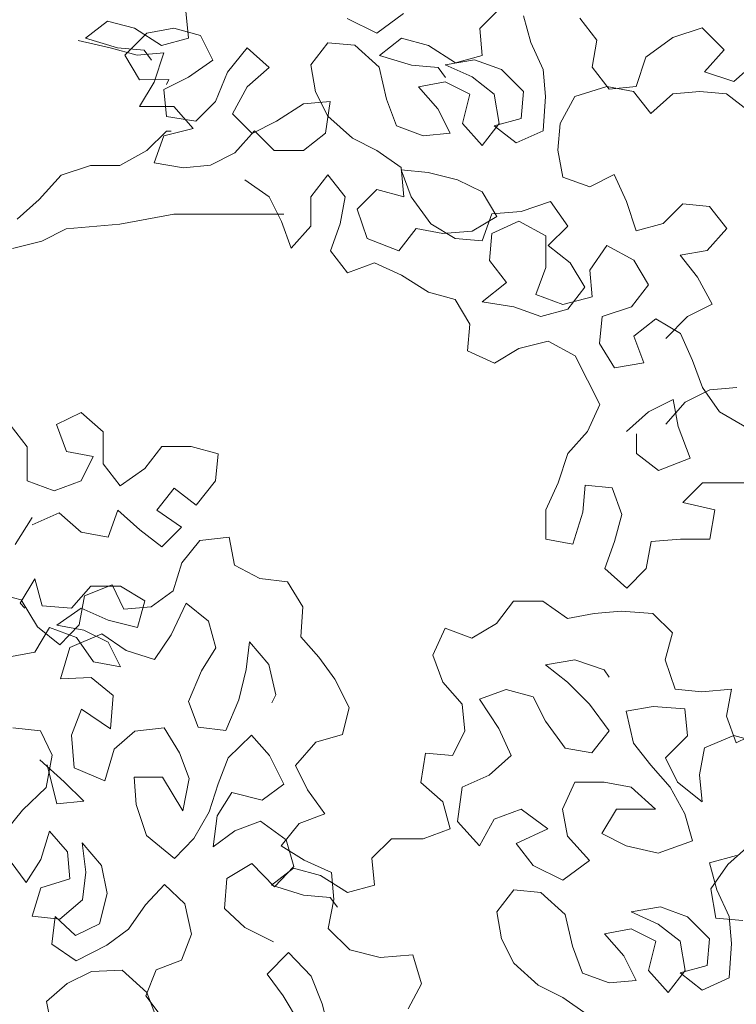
# Model space of a CAD drawing. Header units: millimetres. Extents: x -409347 to -76892, y 286088 to 1850972.
# Tile 115 of 256: x -203698 to -202152, y 559196 to 561320. Entities that reach past the tile are written whole.
import ezdxf

# ---------------------------------------------------------------- set-up
doc = ezdxf.new("R2010")
doc.units = ezdxf.units.MM
doc.linetypes.add('DGN Style 2', pattern=[3.08948, 1.853688, -1.235792])
for name, color, linetype, lineweight in [('a_drzewa', 7, 'Continuous', 0), ('A_P_WAND_BET_A_X', 25, 'Continuous', 0), ('A_P_WAND_BET_V_X', 131, 'DGN Style 2', 0)]:
    doc.layers.add(name, color=color, linetype=linetype, lineweight=lineweight)

msp = doc.modelspace()

# ---------------------------------------------------------------- linework, layer by layer
at = {"layer": 'a_drzewa', "ltscale": 1024}
for p, q in [((-203339.9, 561338.8), (-203334.5, 561280.8)), ((-202870.1, 561334), (-202928.1, 561291.7)), ((-202663.5, 561343.8), (-202705.7, 561301.6)), ((-203508.7, 561317.5), (-203556.2, 561280.6)), ((-203450.7, 561301.8), (-203508.7, 561317.5)), ((-202928.1, 561291.7), (-202991.5, 561323.3)), ((-202595.5, 561270.9), (-202611.4, 561328.9)), ((-202490, 561323.8), (-202453, 561276.3)), ((-203424.3, 561291.2), (-203471.7, 561243.7)), ((-203392.6, 561264.9), (-203450.7, 561301.8)), ((-203366.2, 561301.8), (-203424.3, 561291.2)), ((-203308.1, 561286.1), (-203366.2, 561301.8)), ((-202705.7, 561301.6), (-202700.4, 561243.5)), ((-202289.4, 561281.7), (-202226, 561302.9)), ((-202226, 561302.9), (-202178.5, 561255.4)), ((-203572.1, 561275.3), (-203503.4, 561259.5)), ((-203556.2, 561280.6), (-203487.6, 561259.5)), ((-203334.5, 561280.8), (-203392.6, 561264.9)), ((-203281.7, 561233.3), (-203308.1, 561286.1)), ((-203070.5, 561222.9), (-203033.6, 561270.5)), ((-203033.6, 561270.5), (-202975.6, 561265.2)), ((-202874.6, 561280.3), (-202922.1, 561243.3)), ((-202816.5, 561264.5), (-202874.6, 561280.3)), ((-202569.1, 561212.8), (-202595.5, 561270.9)), ((-202453, 561276.3), (-202463.5, 561218.2)), ((-202347.4, 561239.4), (-202289.4, 561281.7)), ((-203503.4, 561259.5), (-203445.3, 561243.7)), ((-203487.6, 561259.5), (-203429.5, 561254.3)), ((-203445.3, 561243.7), (-203387.3, 561249)), ((-203429.5, 561254.3), (-203413.7, 561233.2)), ((-203387.3, 561249), (-203408.3, 561185.7)), ((-203207.8, 561259.8), (-203250, 561206.9)), ((-203160.3, 561217.6), (-203207.8, 561259.8)), ((-202975.6, 561265.2), (-202922.7, 561217.8)), ((-202758.4, 561227.6), (-202816.5, 561264.5)), ((-202178.5, 561255.4), (-202220.7, 561207.9)), ((-203471.7, 561243.7), (-203440, 561190.9)), ((-203334.4, 561196.3), (-203281.7, 561233.3)), ((-203059.9, 561164.9), (-203070.5, 561222.9)), ((-202922.1, 561243.3), (-202853.4, 561222.3)), ((-202780.2, 561223.2), (-202716.9, 561233.8)), ((-202722.1, 561196.9), (-202780.2, 561223.2)), ((-202700.4, 561243.5), (-202758.4, 561227.6)), ((-202716.9, 561233.8), (-202658.8, 561212.8)), ((-202368.5, 561176.1), (-202347.4, 561239.4)), ((-202157.3, 561186.8), (-202109.9, 561229.1)), ((-203250, 561206.9), (-203276.3, 561143.6)), ((-203207.7, 561175.3), (-203160.3, 561217.6)), ((-202922.7, 561217.8), (-202906.8, 561149.2)), ((-202853.4, 561222.3), (-202795.4, 561217)), ((-202795.4, 561217), (-202779.5, 561195.9)), ((-202658.8, 561212.8), (-202611.3, 561165.3)), ((-202563.7, 561154.8), (-202569.1, 561212.8)), ((-202463.5, 561218.2), (-202426.5, 561170.7)), ((-202220.7, 561207.9), (-202157.3, 561186.8)), ((-203440, 561190.9), (-203376.7, 561191)), ((-203408.3, 561185.7), (-203440, 561132.9)), ((-203387.2, 561169.9), (-203334.4, 561196.3)), ((-203376.7, 561191), (-203381.9, 561180.4)), ((-202838.2, 561175.6), (-202780.2, 561186.2)), ((-202780.2, 561186.2), (-202727.4, 561159.9)), ((-202674.6, 561160), (-202722.1, 561196.9)), ((-203381.9, 561111.8), (-203387.2, 561169.9)), ((-203239.4, 561117.2), (-203207.7, 561175.3)), ((-203033.5, 561112.1), (-203059.9, 561164.9)), ((-202796, 561128.2), (-202838.2, 561175.6)), ((-202727.4, 561159.9), (-202743.2, 561096.5)), ((-202664, 561096.6), (-202674.6, 561160)), ((-202611.3, 561165.3), (-202616.5, 561107.2)), ((-202500.4, 561154.8), (-202431.8, 561176)), ((-202431.8, 561176), (-202373.7, 561165.5)), ((-202426.5, 561170.7), (-202368.5, 561176.1)), ((-202373.7, 561165.5), (-202336.7, 561118)), ((-202336.7, 561118), (-202289.3, 561160.3)), ((-202289.3, 561160.3), (-202231.2, 561165.6)), ((-202231.2, 561165.6), (-202173.1, 561160.4)), ((-202173.1, 561160.4), (-202125.6, 561123.5)), ((-203276.3, 561143.6), (-203318.5, 561101.3)), ((-203086.3, 561138.5), (-203144.3, 561101.5)), ((-203028.2, 561143.8), (-203086.3, 561138.5)), ((-203038.7, 561075.2), (-203028.2, 561143.8)), ((-202906.8, 561149.2), (-202885.7, 561091.1)), ((-202569, 561080.9), (-202563.7, 561154.8)), ((-202532, 561096.7), (-202500.4, 561154.8)), ((-203440, 561132.9), (-203366.1, 561132.9)), ((-203366.1, 561132.9), (-203323.8, 561085.5)), ((-203197.1, 561075), (-203239.4, 561117.2)), ((-202769.5, 561075.4), (-202796, 561128.2)), ((-203318.5, 561101.3), (-203381.9, 561111.8)), ((-203144.3, 561101.5), (-203197.1, 561075)), ((-202980.7, 561064.7), (-203033.5, 561112.1)), ((-202743.2, 561096.5), (-202700.9, 561049.1)), ((-202700.9, 561049.1), (-202664, 561096.6)), ((-202616.5, 561107.2), (-202674.5, 561091.3)), ((-202537.2, 561038.7), (-202532, 561096.7)), ((-203424, 561037.9), (-203381.8, 561080.1)), ((-203323.8, 561085.5), (-203387.1, 561069.6)), ((-203381.8, 561080.1), (-203371.3, 561080.1)), ((-203234, 561032.8), (-203191.8, 561080.3)), ((-203191.8, 561080.3), (-203149.6, 561038.1)), ((-203086.2, 561038.2), (-203038.7, 561075.2)), ((-202885.7, 561091.1), (-202827.6, 561070.1)), ((-202827.6, 561070.1), (-202769.5, 561075.4)), ((-202674.5, 561091.3), (-202627, 561054.4)), ((-202627, 561054.4), (-202569, 561080.9)), ((-203387.1, 561069.6), (-203408.2, 561011.5)), ((-202927.9, 561038.3), (-202980.7, 561064.7)), ((-203482.1, 561006.1), (-203424, 561037.9)), ((-203286.8, 561006.3), (-203234, 561032.8)), ((-203149.6, 561038.1), (-203086.2, 561038.2)), ((-202875, 561001.4), (-202927.9, 561038.3)), ((-202526.6, 560980.6), (-202537.2, 561038.7)), ((-203408.2, 561011.5), (-203344.8, 561001)), ((-203608.7, 560984.9), (-203545.4, 561006.1)), ((-203545.4, 561006.1), (-203482.1, 561006.1)), ((-203344.8, 561001), (-203286.8, 561006.3)), ((-202869.7, 560938.1), (-202875, 561001.4)), ((-202853.9, 560938.1), (-202875, 560996.1)), ((-202875, 560996.1), (-202817, 560990.9)), ((-202817, 560990.9), (-202753.6, 560975.1)), ((-203656.2, 560932.1), (-203608.7, 560984.9)), ((-203212.8, 560974.7), (-203160, 560937.8)), ((-203070.3, 560937.9), (-203033.4, 560985.4)), ((-203033.4, 560985.4), (-202996.4, 560938)), ((-202753.6, 560975.1), (-202700.8, 560948.8)), ((-202468.5, 560959.6), (-202526.6, 560980.6)), ((-202415.8, 560986), (-202468.5, 560959.6)), ((-202389.3, 560928), (-202415.8, 560986)), ((-202970, 560911.6), (-202927.8, 560953.9)), ((-202927.8, 560953.9), (-202869.7, 560938.1)), ((-202700.8, 560948.8), (-202669.1, 560896)), ((-203703.7, 560889.8), (-203656.2, 560932.1)), ((-203160, 560937.8), (-203133.6, 560885)), ((-203070.2, 560874.5), (-203070.3, 560937.9)), ((-202996.4, 560938), (-203006.9, 560879.9)), ((-202811.6, 560880.1), (-202853.9, 560938.1)), ((-202553, 560927.8), (-202616.3, 560906.6)), ((-202516, 560875.1), (-202553, 560927.8)), ((-202368.2, 560864.6), (-202389.3, 560928)), ((-202948.8, 560848.3), (-202970, 560911.6)), ((-202616.3, 560906.6), (-202679.6, 560901.3)), ((-202267.9, 560922.8), (-202310.1, 560880.5)), ((-202209.9, 560917.6), (-202267.9, 560922.8)), ((-202172.9, 560870.1), (-202209.9, 560917.6)), ((-203482, 560879.5), (-203365.8, 560900.7)), ((-203365.8, 560900.7), (-203128.3, 560900.9)), ((-203133.6, 560885), (-203112.4, 560827)), ((-202669.1, 560896), (-202721.8, 560864.3)), ((-202679.6, 560901.3), (-202700.7, 560843.2)), ((-202621.6, 560885.5), (-202679.6, 560859.1)), ((-202563.5, 560853.9), (-202621.6, 560885.5)), ((-203650.8, 560842.3), (-203598.1, 560868.8)), ((-203598.1, 560868.8), (-203482, 560879.5)), ((-203112.4, 560827), (-203070.2, 560874.5)), ((-203006.9, 560879.9), (-203027.9, 560821.8)), ((-202843.2, 560869.5), (-202880.1, 560821.9)), ((-202785.2, 560859), (-202843.2, 560869.5)), ((-202758.8, 560848.4), (-202811.6, 560880.1)), ((-202721.8, 560864.3), (-202785.2, 560859)), ((-202558.2, 560832.8), (-202516, 560875.1)), ((-202310.1, 560880.5), (-202368.2, 560864.6)), ((-202215.1, 560822.5), (-202172.9, 560870.1)), ((-203714.2, 560826.5), (-203650.8, 560842.3)), ((-202880.1, 560821.9), (-202948.8, 560848.3)), ((-202700.7, 560843.2), (-202758.8, 560848.4)), ((-202679.6, 560859.1), (-202684.8, 560801)), ((-202563.4, 560785.3), (-202563.5, 560853.9)), ((-203027.9, 560821.8), (-202991, 560774.3)), ((-202510.6, 560795.9), (-202558.2, 560832.8)), ((-202431.5, 560832.9), (-202468.4, 560780.1)), ((-202373.4, 560801.3), (-202431.5, 560832.9)), ((-202273.1, 560811.9), (-202215.1, 560822.5)), ((-202684.8, 560801), (-202647.8, 560753.5)), ((-202341.7, 560748.5), (-202373.4, 560801.3)), ((-202236.1, 560764.5), (-202273.1, 560811.9)), ((-202991, 560774.3), (-202932.9, 560795.5)), ((-202932.9, 560795.5), (-202874.8, 560769.2)), ((-202584.5, 560727.2), (-202563.4, 560785.3)), ((-202478.9, 560743.1), (-202510.6, 560795.9)), ((-202468.4, 560780.1), (-202463.1, 560722)), ((-202874.8, 560769.2), (-202816.7, 560732.3)), ((-202204.4, 560706.4), (-202236.1, 560764.5)), ((-202647.8, 560753.5), (-202700.6, 560711.3)), ((-202515.8, 560695.6), (-202478.9, 560743.1)), ((-202378.6, 560701), (-202341.7, 560748.5)), ((-202816.7, 560732.3), (-202758.6, 560716.5)), ((-202758.6, 560716.5), (-202726.9, 560663.7)), ((-202526.4, 560706.1), (-202584.5, 560727.2)), ((-202463.1, 560722), (-202526.4, 560706.1)), ((-202700.6, 560711.3), (-202631.9, 560700.8)), ((-202631.9, 560700.8), (-202573.9, 560679.7)), ((-202573.9, 560679.7), (-202515.8, 560695.6)), ((-202441.9, 560679.8), (-202378.6, 560701)), ((-202257.2, 560680), (-202204.4, 560706.4)), ((-202447.1, 560621.7), (-202441.9, 560679.8)), ((-202325.8, 560674.6), (-202373.2, 560637.7)), ((-202273, 560643), (-202325.8, 560674.6)), ((-202304.6, 560632.4), (-202257.2, 560680)), ((-202726.9, 560663.7), (-202732.2, 560605.7)), ((-202373.2, 560637.7), (-202352.1, 560579.6)), ((-202246.5, 560585), (-202273, 560643)), ((-202674.1, 560579.3), (-202621.3, 560611)), ((-202621.3, 560611), (-202558, 560626.9)), ((-202558, 560626.9), (-202499.9, 560595.3)), ((-202415.4, 560569), (-202447.1, 560621.7)), ((-202732.2, 560605.7), (-202674.1, 560579.3)), ((-202499.9, 560595.3), (-202447, 560489.8)), ((-202352.1, 560579.6), (-202415.4, 560569)), ((-202225.3, 560526.9), (-202246.5, 560585)), ((-202188.3, 560474.2), (-202225.3, 560526.9)), ((-202209.5, 560521.7), (-202151.4, 560527)), ((-202341.4, 560474), (-202288.7, 560500.5)), ((-202288.7, 560500.5), (-202278, 560442.4)), ((-202262.3, 560495.2), (-202209.5, 560521.7)), ((-202447, 560489.8), (-202473.3, 560431.7)), ((-202304.4, 560447.7), (-202262.3, 560495.2)), ((-203566, 560472.9), (-203618.8, 560446.5)), ((-203518.5, 560430.7), (-203566, 560472.9)), ((-202388.9, 560431.8), (-202341.4, 560474)), ((-202125, 560437.3), (-202188.3, 560474.2)), ((-203682.1, 560398.9), (-203719.1, 560446.4)), ((-203618.8, 560446.5), (-203597.6, 560388.4)), ((-202278, 560442.4), (-202251.6, 560373.8)), ((-203518.4, 560362.1), (-203518.5, 560430.7)), ((-202473.3, 560431.7), (-202515.5, 560384.2)), ((-202367.7, 560384.3), (-202367.8, 560426.5)), ((-203682, 560325), (-203682.1, 560398.9)), ((-203391.8, 560399.2), (-203428.7, 560351.6)), ((-203328.4, 560399.2), (-203391.8, 560399.2)), ((-203270.4, 560383.5), (-203328.4, 560399.2)), ((-203597.6, 560388.4), (-203539.6, 560377.9)), ((-203539.6, 560377.9), (-203565.9, 560325.1)), ((-203275.6, 560325.4), (-203270.4, 560383.5)), ((-202515.5, 560384.2), (-202536.6, 560320.8)), ((-202320.2, 560347.4), (-202367.7, 560384.3)), ((-202251.6, 560373.8), (-202320.2, 560347.4)), ((-203481.4, 560314.6), (-203518.4, 560362.1)), ((-203428.7, 560351.6), (-203481.4, 560314.6)), ((-203623.9, 560304), (-203682, 560325)), ((-203565.9, 560325.1), (-203623.9, 560304)), ((-203402.2, 560261.9), (-203365.3, 560309.5)), ((-203365.3, 560309.5), (-203317.8, 560272.6)), ((-203317.8, 560272.6), (-203275.6, 560325.4)), ((-202536.6, 560320.8), (-202562.9, 560262.7)), ((-202483.7, 560257.5), (-202478.5, 560315.6)), ((-202478.5, 560315.6), (-202420.4, 560310.3)), ((-202420.4, 560310.3), (-202399.3, 560252.3)), ((-202267.3, 560278.8), (-202225.2, 560321.1)), ((-202225.2, 560321.1), (-202029.8, 560321.3)), ((-202198.7, 560263), (-202267.3, 560278.8)), ((-203671.4, 560245.9), (-203708.3, 560187.8)), ((-203671.4, 560230), (-203613.3, 560256.5)), ((-203613.3, 560256.5), (-203565.8, 560214.3)), ((-203507.7, 560203.8), (-203486.7, 560261.9)), ((-203486.7, 560261.9), (-203439.1, 560219.7)), ((-203349.4, 560225), (-203402.2, 560261.9)), ((-202562.9, 560262.7), (-202562.9, 560199.4)), ((-202504.8, 560188.9), (-202483.7, 560257.5)), ((-202399.3, 560252.3), (-202415.1, 560194.2)), ((-202209.2, 560199.7), (-202198.7, 560263)), ((-203391.6, 560182.8), (-203349.4, 560225)), ((-203565.8, 560214.3), (-203507.7, 560203.8)), ((-203439.1, 560219.7), (-203391.6, 560182.8)), ((-203246.6, 560203.8), (-203309.9, 560196.4)), ((-203234.6, 560143.2), (-203246.6, 560203.8)), ((-203309.9, 560196.4), (-203348.7, 560148.3)), ((-202562.9, 560199.4), (-202504.8, 560188.9)), ((-202415.1, 560194.2), (-202436.1, 560136.1)), ((-202346.4, 560136.2), (-202335.9, 560194.3)), ((-202335.9, 560194.3), (-202272.5, 560199.6)), ((-202272.5, 560199.6), (-202209.2, 560199.7)), ((-203348.7, 560148.3), (-203367.6, 560087.6)), ((-203180.2, 560114.4), (-203234.6, 560143.2)), ((-202436.1, 560136.1), (-202388.6, 560093.9)), ((-202388.6, 560093.9), (-202346.4, 560136.2)), ((-203666, 560113.9), (-203697.6, 560061.1)), ((-203650.1, 560055.8), (-203666, 560113.9)), ((-203544.6, 560098.2), (-203586.8, 560050.6)), ((-203498.9, 560100.8), (-203558.5, 560077.1)), ((-203481.2, 560098.2), (-203544.6, 560098.2)), ((-203473.4, 560048.4), (-203498.9, 560100.8)), ((-203428.4, 560066.6), (-203481.2, 560098.2)), ((-203120.5, 560107.3), (-203180.2, 560114.4)), ((-203087.7, 560053.1), (-203120.5, 560107.3)), ((-203695.2, 560068.6), (-203753.2, 560083)), ((-203558.5, 560077.1), (-203570.1, 560014.6)), ((-203367.6, 560087.6), (-203414.5, 560053.1)), ((-203697.6, 560061.1), (-203687.1, 560050.5)), ((-203659.8, 560009.9), (-203695.2, 560068.6)), ((-203586.8, 560050.6), (-203650.1, 560055.8)), ((-203444.2, 560008.5), (-203428.4, 560066.6)), ((-203371.8, 559992.6), (-203339.4, 560061.4)), ((-203339.4, 560061.4), (-203291.3, 560022.6)), ((-202632.9, 560065.2), (-202669.8, 560017.6)), ((-202569.6, 560065.2), (-202632.9, 560065.2)), ((-202516.7, 560028.3), (-202569.6, 560065.2)), ((-203618.4, 560013.6), (-203565.7, 560050.6)), ((-203565.7, 560050.6), (-203507.6, 560024.3)), ((-203414.5, 560053.1), (-203473.4, 560048.4)), ((-203092.1, 559988.8), (-203087.7, 560053.1)), ((-202458.7, 560038.9), (-202516.7, 560028.3)), ((-202400.6, 560044.3), (-202458.7, 560038.9)), ((-202332, 560039.1), (-202400.6, 560044.3)), ((-202289.7, 559996.9), (-202332, 560039.1)), ((-203560.3, 560003.1), (-203618.4, 560013.6)), ((-203570.1, 560014.6), (-203611.7, 559971.1)), ((-203507.6, 560024.3), (-203444.2, 560008.5)), ((-203291.3, 560022.6), (-203274.9, 559964.7)), ((-202669.8, 560017.6), (-202722.6, 559985.9)), ((-203665.9, 559955.5), (-203634.2, 560008.4)), ((-203611.7, 559971.1), (-203659.8, 560009.9)), ((-203634.2, 560008.4), (-203576.2, 559987.3)), ((-203589.9, 559965.7), (-203521.2, 559994.9)), ((-203507.5, 559976.8), (-203560.3, 560003.1)), ((-203521.2, 559994.9), (-203468.6, 559958.8)), ((-203407.9, 559939.9), (-203371.8, 559992.6)), ((-202780.6, 560007), (-202807, 559948.9)), ((-202722.6, 559985.9), (-202780.6, 560007)), ((-202305.5, 559938.8), (-202289.7, 559996.9)), ((-203576.2, 559987.3), (-203539.2, 559934.5)), ((-203481.1, 559924), (-203507.5, 559976.8)), ((-203209.6, 559917.8), (-203202.5, 559977.6)), ((-203202.5, 559977.6), (-203160.7, 559928.8)), ((-203053, 559944.5), (-203092.1, 559988.8)), ((-203723.9, 559944.9), (-203665.9, 559955.5)), ((-203610.6, 559897.8), (-203589.9, 559965.7)), ((-203468.6, 559958.8), (-203407.9, 559939.9)), ((-203274.9, 559964.7), (-203306.4, 559914.9)), ((-202807, 559948.9), (-202785.8, 559890.8)), ((-203539.2, 559934.5), (-203481.1, 559924)), ((-203160.7, 559928.8), (-203146.1, 559863.7)), ((-203018.5, 559897.5), (-203053, 559944.5)), ((-202564.2, 559928), (-202500.8, 559938.6)), ((-202516.6, 559891.1), (-202564.2, 559928)), ((-202500.8, 559938.6), (-202437.5, 559917.6)), ((-202284.3, 559875.5), (-202305.5, 559938.8)), ((-203306.4, 559914.9), (-203334.3, 559848.7)), ((-203225.7, 559852.6), (-203209.6, 559917.8)), ((-202437.5, 559917.6), (-202426.9, 559901.7)), ((-203544.5, 559900.7), (-203610.6, 559897.8)), ((-203496.4, 559861.9), (-203544.5, 559900.7)), ((-202987.6, 559836.1), (-203018.5, 559897.5)), ((-202785.8, 559890.8), (-202743.6, 559843.4)), ((-202469.1, 559843.6), (-202516.6, 559891.1)), ((-203146.1, 559863.7), (-203154.2, 559846.5)), ((-202706.6, 559854), (-202648.6, 559875.1)), ((-202648.6, 559875.1), (-202590.5, 559859.4)), ((-202226.3, 559870.2), (-202284.3, 559875.5)), ((-202162.9, 559875.6), (-202226.3, 559870.2)), ((-202173.4, 559817.5), (-202162.9, 559875.6)), ((-203502.5, 559790.3), (-203496.4, 559861.9)), ((-203334.3, 559848.7), (-203313.4, 559793.5)), ((-203253.6, 559786.5), (-203225.7, 559852.6)), ((-202743.6, 559843.4), (-202738.2, 559785.3)), ((-202664.3, 559790.7), (-202706.6, 559854)), ((-202590.5, 559859.4), (-202564, 559806.6)), ((-202426.8, 559785.6), (-202469.1, 559843.6)), ((-203586.7, 559776.5), (-203565.1, 559832.7)), ((-203565.1, 559832.7), (-203502.5, 559790.3)), ((-203001.9, 559778.1), (-202987.6, 559836.1)), ((-202331.8, 559838.5), (-202389.9, 559827.9)), ((-202389.9, 559827.9), (-202374, 559759.3)), ((-202263.2, 559833.3), (-202331.8, 559838.5)), ((-202257.9, 559775.2), (-202263.2, 559833.3)), ((-202564, 559806.6), (-202521.8, 559748.6)), ((-202152.3, 559759.5), (-202173.4, 559817.5)), ((-203713.5, 559792.5), (-203653.7, 559785.4)), ((-203653.7, 559785.4), (-203628.2, 559733)), ((-203450, 559785), (-203494.3, 559746)), ((-203386.7, 559792.4), (-203450, 559785)), ((-203353.9, 559738.2), (-203386.7, 559792.4)), ((-203313.4, 559793.5), (-203253.6, 559786.5)), ((-203059.8, 559761.6), (-203001.9, 559778.1)), ((-202738.2, 559785.3), (-202764.6, 559732.5)), ((-202637.9, 559732.6), (-202664.3, 559790.7)), ((-202463.7, 559738.1), (-202426.8, 559785.6)), ((-202099.5, 559785.9), (-202152.3, 559759.5)), ((-203581.1, 559705.9), (-203586.7, 559776.5)), ((-203198.3, 559776.7), (-203248.9, 559727.6)), ((-203159.3, 559732.4), (-203198.3, 559776.7)), ((-203103.1, 559710.8), (-203059.8, 559761.6)), ((-202374, 559759.3), (-202337, 559711.8)), ((-202305.3, 559727.7), (-202257.9, 559775.2)), ((-202157.6, 559775.3), (-202220.9, 559748.8)), ((-202099.5, 559759.5), (-202157.6, 559775.3)), ((-203494.3, 559746), (-203514.9, 559678)), ((-203333, 559683.1), (-203353.9, 559738.2)), ((-202822.6, 559737.7), (-202833.1, 559674.4)), ((-202764.6, 559732.5), (-202822.6, 559737.7)), ((-202521.8, 559748.6), (-202463.7, 559738.1)), ((-202220.9, 559748.8), (-202231.4, 559690.8)), ((-203655.1, 559723.3), (-203602.3, 559675.8)), ((-203628.2, 559733), (-203641.6, 559663.2)), ((-203248.9, 559727.6), (-203270.5, 559671.5)), ((-203128.4, 559670.9), (-203159.3, 559732.4)), ((-202685.3, 559690.4), (-202637.9, 559732.6)), ((-202278.9, 559674.9), (-202305.3, 559727.7)), ((-203618.1, 559628.3), (-203639.2, 559712.7)), ((-203514.9, 559678), (-203581.1, 559705.9)), ((-203077.6, 559658.4), (-203103.1, 559710.8)), ((-202337, 559711.8), (-202294.7, 559664.3)), ((-203602.3, 559675.8), (-203560, 559633.6)), ((-203451.6, 559685.5), (-203390, 559685.6)), ((-203446.9, 559626.6), (-203451.6, 559685.5)), ((-203390, 559685.6), (-203346.4, 559613.3)), ((-203346.4, 559613.3), (-203333, 559683.1)), ((-202833.1, 559674.4), (-202785.6, 559632.2)), ((-202743.4, 559663.9), (-202685.3, 559690.4)), ((-202500.6, 559674.7), (-202526.9, 559616.6)), ((-202437.2, 559674.7), (-202500.6, 559674.7)), ((-202379.2, 559664.2), (-202437.2, 559674.7)), ((-202226.1, 559632.7), (-202278.9, 559674.9)), ((-202231.4, 559690.8), (-202226.1, 559632.7)), ((-203641.6, 559663.2), (-203692.2, 559614.2)), ((-203270.5, 559671.5), (-203289.3, 559610.8)), ((-203272.1, 559602.6), (-203240.6, 559652.5)), ((-203240.6, 559652.5), (-203175.3, 559636.4)), ((-203175.3, 559636.4), (-203128.4, 559670.9)), ((-203040.4, 559606.9), (-203077.6, 559658.4)), ((-202753.9, 559590), (-202743.4, 559663.9)), ((-202326.3, 559616.8), (-202379.2, 559664.2)), ((-202294.7, 559664.3), (-202263, 559606.3)), ((-203560, 559633.6), (-203618.1, 559628.3)), ((-202785.6, 559632.2), (-202769.7, 559574.2)), ((-203692.2, 559614.2), (-203731, 559566.1)), ((-203425, 559559.7), (-203446.9, 559626.6)), ((-203289.3, 559610.8), (-203322.7, 559553.6)), ((-202616.7, 559616.5), (-202674.7, 559595.4)), ((-202558.6, 559574.3), (-202616.7, 559616.5)), ((-202526.9, 559616.6), (-202516.3, 559558.5)), ((-202442.4, 559563.9), (-202410.8, 559616.7)), ((-202410.8, 559616.7), (-202326.3, 559616.8)), ((-203281, 559535.6), (-203272.1, 559602.6)), ((-203178.8, 559591.1), (-203234, 559570.2)), ((-203123.5, 559550.5), (-203178.8, 559591.1)), ((-203095.5, 559585.9), (-203040.4, 559606.9)), ((-202706.3, 559537.3), (-202753.9, 559590)), ((-202674.7, 559595.4), (-202706.3, 559537.3)), ((-202263, 559606.3), (-202247.1, 559548.2)), ((-203653, 559508.4), (-203634.1, 559569.1)), ((-203634.1, 559569.1), (-203595.1, 559524.8)), ((-203234, 559570.2), (-203281, 559535.6)), ((-203134.3, 559537.8), (-203095.5, 559585.9)), ((-202769.7, 559574.2), (-202827.7, 559553)), ((-202627.1, 559542.6), (-202558.6, 559574.3)), ((-203364.2, 559510.1), (-203425, 559559.7)), ((-203322.7, 559553.6), (-203364.2, 559510.1)), ((-203107.1, 559492.7), (-203123.5, 559550.5)), ((-202896.4, 559552.9), (-202938.6, 559510.7)), ((-202827.7, 559553), (-202896.4, 559552.9)), ((-202516.3, 559558.5), (-202468.8, 559505.8)), ((-202389.6, 559537.5), (-202442.4, 559563.9)), ((-202247.1, 559548.2), (-202321, 559521.8)), ((-203595.1, 559524.8), (-203590.4, 559466)), ((-203556, 559480.6), (-203563.4, 559543.9)), ((-203563.4, 559543.9), (-203521.7, 559495.2)), ((-203084.5, 559506.3), (-203134.3, 559537.8)), ((-202590.2, 559495.1), (-202627.1, 559542.6)), ((-202321, 559521.8), (-202389.6, 559537.5)), ((-202170.2, 559497.6), (-202122.7, 559539.9)), ((-203719, 559505.5), (-203684.5, 559458.5)), ((-203684.5, 559458.5), (-203653, 559508.4)), ((-203025.5, 559480.2), (-203084.5, 559506.3)), ((-202938.6, 559510.7), (-202933.2, 559452.6)), ((-202468.8, 559505.8), (-202526.8, 559463.5)), ((-202210.1, 559500.8), (-202152.1, 559516.7)), ((-203563.1, 559420.8), (-203556, 559480.6)), ((-203521.7, 559495.2), (-203509.7, 559434.5)), ((-203251.8, 559466.9), (-203197.6, 559499.6)), ((-203197.6, 559499.6), (-203148.6, 559449.1)), ((-203107.4, 559489.4), (-203154.9, 559452.4)), ((-203148.6, 559449.1), (-203107.1, 559492.7)), ((-203049.4, 559473.6), (-203107.4, 559489.4)), ((-202526.8, 559463.5), (-202590.2, 559495.1)), ((-202194.2, 559442.7), (-202210.1, 559500.8)), ((-202207.1, 559444.8), (-202170.2, 559497.6)), ((-203590.4, 559466), (-203652.8, 559446.8)), ((-203256.2, 559402.6), (-203251.8, 559466.9)), ((-202991.3, 559436.7), (-203049.4, 559473.6)), ((-203020.9, 559421.4), (-203025.5, 559480.2)), ((-203652.8, 559446.8), (-203671.6, 559386.1)), ((-203427.3, 559410.3), (-203385.8, 559453.9)), ((-203385.8, 559453.9), (-203342.2, 559412.4)), ((-203154.9, 559452.4), (-203086.3, 559431.3)), ((-202933.2, 559452.6), (-202991.3, 559436.7)), ((-202669.2, 559394.8), (-202632.3, 559442.3)), ((-202632.3, 559442.3), (-202574.3, 559437.1)), ((-202196.5, 559381.5), (-202207.1, 559444.8)), ((-202167.8, 559384.7), (-202194.2, 559442.7)), ((-203611.9, 559379), (-203563.1, 559420.8)), ((-203509.7, 559434.5), (-203525.9, 559369.3)), ((-203086.3, 559431.3), (-203028.2, 559426.1)), ((-203032.5, 559358.9), (-203020.9, 559421.4)), ((-203028.2, 559426.1), (-203012.4, 559405)), ((-202574.3, 559437.1), (-202521.4, 559389.6)), ((-203463.4, 559357.7), (-203427.3, 559410.3)), ((-203342.2, 559412.4), (-203327.5, 559347.2)), ((-203212.6, 559361.1), (-203256.2, 559402.6)), ((-202378.9, 559395), (-202315.6, 559405.7)), ((-202315.6, 559405.7), (-202257.5, 559384.6)), ((-203671.6, 559386.1), (-203611.9, 559379)), ((-203621.9, 559385.3), (-203628.9, 559325.6)), ((-203578.3, 559343.8), (-203621.9, 559385.3)), ((-202658.6, 559336.7), (-202669.2, 559394.8)), ((-202521.4, 559389.6), (-202505.5, 559321)), ((-202320.8, 559368.7), (-202378.9, 559395)), ((-202257.5, 559384.6), (-202210, 559337.1)), ((-202138.4, 559376.3), (-202196.5, 559381.5)), ((-202162.4, 559326.6), (-202167.8, 559384.7)), ((-203525.9, 559369.3), (-203578.3, 559343.8)), ((-203510.3, 559323.2), (-203463.4, 559357.7)), ((-203151, 559330.5), (-203212.6, 559361.1)), ((-202986.2, 559312.8), (-203032.5, 559358.9)), ((-202436.9, 559347.5), (-202378.9, 559358.1)), ((-202378.9, 559358.1), (-202326.1, 559331.7)), ((-202273.3, 559331.8), (-202320.8, 559368.7)), ((-203327.5, 559347.2), (-203349.1, 559291)), ((-202632.2, 559284), (-202658.6, 559336.7)), ((-202394.7, 559300), (-202436.9, 559347.5)), ((-202262.7, 559268.5), (-202273.3, 559331.8)), ((-202210, 559337.1), (-202215.2, 559279.1)), ((-203628.9, 559325.6), (-203576.3, 559289.5)), ((-203576.3, 559289.5), (-203510.3, 559323.2)), ((-202920.9, 559296.7), (-202986.2, 559312.8)), ((-202505.5, 559321), (-202484.4, 559263)), ((-202326.1, 559331.7), (-202341.9, 559268.4)), ((-202167.6, 559252.7), (-202162.4, 559326.6)), ((-203349.1, 559291), (-203404.3, 559270.1)), ((-203164.4, 559260.7), (-203118.3, 559307)), ((-203118.3, 559307), (-203069.3, 559256.5)), ((-202850.3, 559302.3), (-202920.9, 559296.7)), ((-202831.2, 559239.9), (-202850.3, 559302.3)), ((-202368.2, 559247.2), (-202394.7, 559300)), ((-203543.7, 559266.1), (-203477.6, 559269)), ((-203477.6, 559269), (-203424.1, 559221.1)), ((-203404.3, 559270.1), (-203425.9, 559213.9)), ((-202579.4, 559236.5), (-202632.2, 559284)), ((-202341.9, 559268.4), (-202299.6, 559220.9)), ((-202299.6, 559220.9), (-202262.7, 559268.5)), ((-202215.2, 559279.1), (-202273.2, 559263.2)), ((-203596.1, 559240.6), (-203543.7, 559266.1)), ((-203129.8, 559213.8), (-203164.4, 559260.7)), ((-203069.3, 559256.5), (-203045.6, 559196.8)), ((-202484.4, 559263), (-202426.3, 559241.9)), ((-202426.3, 559241.9), (-202368.2, 559247.2)), ((-202273.2, 559263.2), (-202225.7, 559226.3)), ((-202225.7, 559226.3), (-202167.6, 559252.7)), ((-203640.4, 559201.5), (-203596.1, 559240.6)), ((-202860, 559185.5), (-202831.2, 559239.9)), ((-202526.6, 559210.2), (-202579.4, 559236.5)), ((-203425.9, 559213.9), (-203391.3, 559166.9)), ((-203424.1, 559221.1), (-203403.1, 559166)), ((-203094.4, 559155), (-203129.8, 559213.8)), ((-202473.7, 559173.3), (-202526.6, 559210.2)), ((-203628.4, 559140.9), (-203640.4, 559201.5)), ((-203045.6, 559196.8), (-203028.2, 559127.1))]:
    msp.add_line(p, q, dxfattribs=at)
at = {"layer": 'A_P_WAND_BET_A_X', "ltscale": 0.01}
msp.add_3dface([(-409346.6, 1850971.6), (-87526.5, 1850971.6), (-87526.5, 286087.9), (-409346.6, 286087.9)], dxfattribs=at)
at = {"layer": 'A_P_WAND_BET_V_X'}
msp.add_3dface([(-346399.5, 627361.9), (-346399.5, 492361.9), (-171399.5, 492361.9), (-171399.5, 627361.9)], dxfattribs=at)

doc.saveas('drawing.dxf')
